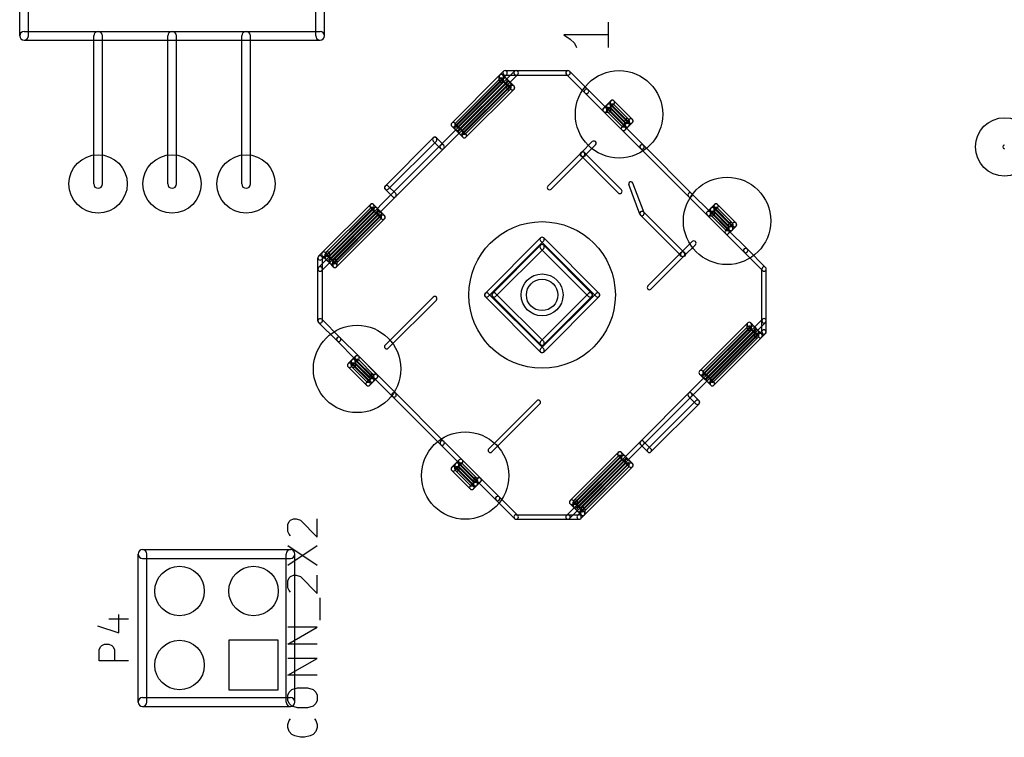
# Model space of a CAD drawing. Extents: x 10 to 287, y -200 to -10.
# Tile 6 of 19: x 61 to 95, y -62 to -38. Entities that reach past the tile are written whole.
import ezdxf

# ---------------------------------------------------------------- set-up
doc = ezdxf.new("R2010")
doc.units = 0
doc.header["$MEASUREMENT"] = 0
doc.layers.add('BLACK', color=250, linetype='CONTINUOUS')

msp = doc.modelspace()

# ---------------------------------------------------------------- linework, layer by layer
at = {"layer": 'BLACK'}
for p, q in [((60.8076, -38.1), (60.8076, -22.86)), ((61.1124, -38.1), (61.1124, -22.86)), ((70.9676, -38.1), (70.9676, -22.86)), ((71.2724, -38.1), (71.2724, -22.86)), ((81.0079, -37.6283), (81.0079, -38.4991)), ((60.96, -37.9476), (71.12, -37.9476)), ((63.3476, -43.18), (63.3476, -38.1)), ((63.6524, -43.18), (63.6524, -38.1)), ((65.8876, -43.18), (65.8876, -38.1)), ((66.1924, -43.18), (66.1924, -38.1)), ((68.4276, -43.18), (68.4276, -38.1)), ((68.7324, -43.18), (68.7324, -38.1)), ((81.0079, -38.0637), (79.4839, -38.0637)), ((79.4839, -38.0637), (79.7016, -38.2089)), ((60.96, -38.2524), (71.12, -38.2524)), ((79.7016, -38.2089), (79.8467, -38.354)), ((79.8467, -38.354), (79.9193, -38.4991)), ((77.7971, -39.3161), (75.2571, -41.8561)), ((77.9049, -39.4239), (75.3649, -41.9639)), ((77.2891, -39.4431), (75.6381, -41.0941)), ((77.2668, -39.624), (77.2668, -39.497)), ((77.4161, -39.3161), (77.2891, -39.4431)), ((77.5239, -39.4239), (77.3969, -39.5509)), ((77.5239, -39.5701), (77.3969, -39.4431)), ((77.3969, -39.4431), (77.7779, -39.8241)), ((77.4192, -39.624), (77.4192, -39.497)), ((77.47, -39.2938), (77.851, -39.2938)), ((77.47, -39.4462), (77.851, -39.4462)), ((77.851, -39.2938), (79.629, -39.2938)), ((77.851, -39.4462), (79.629, -39.4462)), ((80.2101, -40.0589), (79.5751, -39.4239)), ((80.3179, -39.9511), (79.6829, -39.3161)), ((77.3969, -39.5509), (75.7459, -41.2019)), ((75.7651, -41.2211), (77.4161, -39.5701)), ((75.7651, -41.0941), (77.2891, -39.5701)), ((75.8729, -41.3289), (77.5239, -39.6779)), ((75.8729, -41.2019), (77.3969, -39.6779)), ((77.5425, -39.699), (75.8928, -41.3488)), ((77.6502, -39.8068), (76.0005, -41.4565)), ((76.0191, -41.4751), (77.6701, -39.8241)), ((77.5431, -39.8241), (76.0191, -41.3481)), ((77.4161, -39.6779), (77.2891, -39.5509)), ((77.2891, -39.5509), (77.6701, -39.9319)), ((77.5425, -39.8069), (77.4156, -39.6773)), ((77.5208, -39.878), (77.5208, -39.7535)), ((77.6514, -39.7003), (77.5245, -39.5706)), ((77.6705, -39.9324), (77.5437, -39.8078)), ((77.7773, -39.8237), (77.6505, -39.6991)), ((77.6732, -39.878), (77.6732, -39.7535)), ((76.1269, -41.5829), (77.7779, -39.9319)), ((77.6509, -39.9319), (76.1269, -41.4559)), ((80.2101, -40.0589), (80.8451, -40.6939)), ((80.3179, -39.9511), (80.9529, -40.5861)), ((80.9721, -40.4591), (80.8451, -40.5861)), ((81.0991, -40.3321), (80.9721, -40.4591)), ((81.2069, -40.4399), (81.0799, -40.5669)), ((81.7149, -41.0941), (81.0799, -40.4591)), ((81.7341, -41.0749), (81.0991, -40.4399)), ((81.8419, -40.9671), (81.2069, -40.3321)), ((81.7149, -40.9671), (81.2069, -40.4591)), ((80.8451, -40.6939), (81.4801, -41.3289)), ((80.899, -40.5638), (81.026, -40.5638)), ((80.899, -40.7162), (81.026, -40.7162)), ((81.0799, -40.5669), (80.9529, -40.6939)), ((80.9529, -40.5861), (81.5879, -41.2211)), ((81.6071, -41.2019), (80.9721, -40.5669)), ((81.4801, -41.2019), (80.9721, -40.6939)), ((81.5879, -41.0941), (81.0799, -40.5861)), ((81.6071, -41.0749), (81.0991, -40.5669)), ((75.6381, -41.2019), (75.7651, -41.3289)), ((75.7459, -41.0941), (75.8729, -41.2211)), ((75.8729, -41.2211), (75.9999, -41.3481)), ((81.4801, -41.2211), (81.6071, -41.0941)), ((81.5848, -41.148), (81.5848, -41.021)), ((81.5879, -41.3289), (81.7149, -41.2019)), ((81.5879, -41.2211), (82.2229, -41.8561)), ((81.6071, -41.0941), (81.7341, -40.9671)), ((81.7149, -41.2019), (81.8419, -41.0749)), ((81.7372, -41.148), (81.7372, -41.021)), ((75.7651, -41.3289), (75.8921, -41.4559)), ((75.8921, -41.4559), (76.0191, -41.5829)), ((75.9999, -41.3481), (76.1269, -41.4751)), ((81.4801, -41.3289), (82.1151, -41.9639)), ((75.2571, -41.8561), (71.0661, -46.0471)), ((73.3521, -43.2531), (75.0031, -41.6021)), ((73.4599, -43.3609), (75.1109, -41.7099)), ((75.0031, -41.7099), (75.2571, -41.9639)), ((75.1109, -41.6021), (75.3649, -41.8561)), ((80.0831, -42.1101), (80.4641, -41.7291)), ((80.1909, -42.2179), (80.5719, -41.8369)), ((83.8739, -43.5071), (82.2229, -41.8561)), ((75.3649, -41.9639), (71.1739, -46.1549)), ((78.9401, -43.2531), (80.0831, -42.1101)), ((79.0479, -43.3609), (80.1909, -42.2179)), ((81.3531, -43.4879), (80.0831, -42.2179)), ((81.4609, -43.3801), (80.1909, -42.1101)), ((83.7661, -43.6149), (82.1151, -41.9639)), ((73.7139, -43.5071), (73.4599, -43.2531)), ((82.0971, -44.2229), (81.7171, -43.2065)), ((82.2399, -44.1695), (81.8599, -43.1531)), ((73.6061, -43.6149), (73.3521, -43.3609)), ((83.8739, -43.5071), (84.5089, -44.1421)), ((72.8441, -43.8881), (71.1931, -45.5391)), ((73.0789, -44.0151), (72.9519, -43.8881)), ((83.7661, -43.6149), (84.4011, -44.2499)), ((84.6551, -43.8881), (84.5281, -44.0151)), ((85.3979, -44.5231), (84.7629, -43.8881)), ((72.9519, -43.9959), (71.3009, -45.6469)), ((71.3201, -45.6661), (72.9711, -44.0151)), ((71.3201, -45.5391), (72.8441, -44.0151)), ((71.4279, -45.7739), (73.0789, -44.1229)), ((71.4279, -45.6469), (72.9519, -44.1229)), ((73.0972, -44.1414), (71.4504, -45.794)), ((73.2052, -44.249), (71.5583, -45.9016)), ((71.5741, -45.9201), (73.2251, -44.2691)), ((73.0981, -44.2691), (71.5741, -45.7931)), ((72.9711, -44.1229), (72.8441, -43.9959)), ((73.0981, -44.2499), (72.9711, -44.1229)), ((73.2059, -44.1421), (73.0789, -44.0151)), ((73.2251, -44.3769), (73.0981, -44.2499)), ((73.3329, -44.2691), (73.2059, -44.1421)), ((83.5121, -45.6469), (82.1151, -44.2499)), ((83.6199, -45.5391), (82.2229, -44.1421)), ((84.5281, -44.0151), (84.4011, -44.1421)), ((84.4011, -44.2499), (85.0361, -44.8849)), ((84.455, -44.1198), (84.582, -44.1198)), ((84.455, -44.2722), (84.582, -44.2722)), ((84.6359, -44.1229), (84.5089, -44.2499)), ((84.5089, -44.1421), (85.1439, -44.7771)), ((85.1631, -44.7579), (84.5281, -44.1229)), ((85.0361, -44.7579), (84.5281, -44.2499)), ((84.7629, -43.9959), (84.6359, -44.1229)), ((85.2709, -44.6501), (84.6359, -44.0151)), ((85.1439, -44.6501), (84.6359, -44.1421)), ((85.2901, -44.6309), (84.6551, -43.9959)), ((85.1631, -44.6309), (84.6551, -44.1229)), ((85.2709, -44.5231), (84.7629, -44.0151)), ((71.6819, -46.0279), (73.3329, -44.3769)), ((73.2059, -44.3769), (71.6819, -45.9009)), ((85.1408, -44.704), (85.1408, -44.577)), ((85.1631, -44.6501), (85.2901, -44.5231)), ((85.2932, -44.704), (85.2932, -44.577)), ((85.0361, -44.7771), (85.1631, -44.6501)), ((85.0361, -44.8849), (85.6711, -45.5199)), ((85.1439, -44.8849), (85.2709, -44.7579)), ((85.1439, -44.7771), (85.7789, -45.4121)), ((85.2709, -44.7579), (85.3979, -44.6309)), ((78.6861, -45.0311), (76.7811, -46.9361)), ((78.7939, -45.1389), (76.8889, -47.0439)), ((78.6861, -45.2851), (77.0351, -46.9361)), ((78.6861, -45.1389), (80.5911, -47.0439)), ((78.7939, -45.0311), (80.6989, -46.9361)), ((78.7939, -45.2851), (80.4449, -46.9361)), ((83.8931, -45.1581), (83.5121, -45.5391)), ((84.0009, -45.2659), (83.6199, -45.6469)), ((71.1931, -45.5391), (71.0661, -45.6661)), ((71.2978, -45.72), (71.2978, -45.593)), ((71.3009, -45.5391), (71.4279, -45.6661)), ((71.4502, -45.72), (71.4502, -45.593)), ((78.7939, -45.3929), (77.1429, -47.0439)), ((78.6861, -45.3929), (80.3371, -47.0439)), ((83.5121, -45.5391), (82.3691, -46.6821)), ((86.3061, -46.1549), (85.6711, -45.5199)), ((86.4139, -46.0471), (85.7789, -45.4121)), ((71.0438, -46.101), (71.0438, -45.72)), ((71.3009, -45.6469), (71.1739, -45.7739)), ((71.1931, -45.6469), (71.3201, -45.7739)), ((71.1962, -46.101), (71.1962, -45.72)), ((71.3206, -45.7745), (71.4503, -45.9014)), ((71.4273, -45.6656), (71.5569, -45.7925)), ((71.4491, -45.9005), (71.5737, -46.0273)), ((71.5518, -45.974), (71.5518, -45.847)), ((71.5578, -45.7937), (71.6824, -45.9205)), ((71.7042, -45.974), (71.7042, -45.847)), ((83.6199, -45.6469), (82.4769, -46.7899)), ((71.0438, -47.879), (71.0438, -46.101)), ((71.1962, -47.879), (71.1962, -46.101)), ((86.2838, -47.879), (86.2838, -46.101)), ((86.4362, -47.879), (86.4362, -46.101)), ((78.7939, -48.8411), (76.8889, -46.9361)), ((78.7939, -48.5871), (77.1429, -46.9361)), ((78.6861, -48.8411), (80.5911, -46.9361)), ((78.6861, -48.5871), (80.3371, -46.9361)), ((73.3521, -48.7141), (75.0031, -47.0631)), ((73.4599, -48.8219), (75.1109, -47.1709)), ((78.6861, -48.9489), (76.7811, -47.0439)), ((78.6861, -48.6949), (77.0351, -47.0439)), ((78.7939, -48.9489), (80.6989, -47.0439)), ((78.7939, -48.6949), (80.4449, -47.0439)), ((71.7011, -48.5679), (71.0661, -47.9329)), ((71.8089, -48.4601), (71.1739, -47.8251)), ((86.3061, -47.8251), (83.7661, -50.3651)), ((86.4139, -47.9329), (83.8739, -50.4729)), ((85.7981, -47.9521), (84.1471, -49.6031)), ((86.0309, -48.0797), (85.9065, -47.9527)), ((86.2838, -48.26), (86.2838, -47.879)), ((86.4362, -48.26), (86.4362, -47.879)), ((85.9059, -48.0599), (84.2549, -49.7109)), ((84.2735, -49.7295), (85.9232, -48.0798)), ((84.2741, -49.6031), (85.7981, -48.0791)), ((84.3812, -49.8372), (86.031, -48.1875)), ((84.3819, -49.7109), (85.9059, -48.1869)), ((86.0521, -48.2061), (84.4011, -49.8571)), ((86.1599, -48.3139), (84.5089, -49.9649)), ((85.7758, -48.133), (85.7758, -48.006)), ((85.922, -48.1863), (85.7976, -48.0593)), ((86.0525, -48.3144), (85.9231, -48.1873)), ((85.9282, -48.133), (85.9282, -48.006)), ((86.0298, -48.387), (86.0298, -48.26)), ((86.1593, -48.2057), (86.0299, -48.0786)), ((86.1791, -48.4409), (86.0521, -48.3139)), ((86.2869, -48.3331), (86.1599, -48.2061)), ((86.1791, -48.3331), (86.3061, -48.2061)), ((86.1822, -48.387), (86.1822, -48.26)), ((86.2869, -48.4409), (86.4139, -48.3139)), ((72.3361, -49.2029), (71.7011, -48.5679)), ((72.4439, -49.0951), (71.8089, -48.4601)), ((84.5281, -49.9841), (86.1791, -48.3331)), ((86.0521, -48.3331), (84.5281, -49.8571)), ((84.6359, -50.0919), (86.2869, -48.4409)), ((86.1599, -48.4409), (84.6359, -49.9649)), ((72.2091, -49.2221), (72.0821, -49.3491)), ((72.1868, -49.403), (72.1868, -49.276)), ((72.3169, -49.3299), (72.1899, -49.4569)), ((72.3361, -49.0951), (72.2091, -49.2221)), ((72.2091, -49.3299), (72.8441, -49.9649)), ((72.4439, -49.2029), (72.3169, -49.3299)), ((72.3169, -49.2221), (72.9519, -49.8571)), ((72.9711, -49.8379), (72.3361, -49.2029)), ((72.3361, -49.2029), (73.6061, -50.4729)), ((72.3361, -49.3299), (72.8441, -49.8379)), ((72.3392, -49.403), (72.3392, -49.276)), ((73.0789, -49.7301), (72.4439, -49.0951)), ((72.4439, -49.0951), (73.7139, -50.3651)), ((72.4439, -49.2221), (72.9519, -49.7301)), ((72.0821, -49.4569), (72.7171, -50.0919)), ((72.1899, -49.3491), (72.8249, -49.9841)), ((72.2091, -49.4569), (72.7171, -49.9649)), ((72.3169, -49.3491), (72.8249, -49.8571)), ((84.2549, -49.6031), (84.3819, -49.7301)), ((72.7171, -49.9841), (72.8441, -49.8571)), ((72.8249, -50.0919), (72.9519, -49.9649)), ((72.8441, -49.8571), (72.9711, -49.7301)), ((72.898, -49.7078), (73.025, -49.7078)), ((72.898, -49.8602), (73.025, -49.8602)), ((72.9519, -49.9649), (73.0789, -49.8379)), ((84.1471, -49.7109), (84.2741, -49.8379)), ((84.2741, -49.8379), (84.4011, -49.9649)), ((84.3819, -49.7301), (84.5089, -49.8571)), ((84.4011, -49.9649), (84.5281, -50.0919)), ((84.5089, -49.8571), (84.6359, -49.9841)), ((75.2571, -52.1239), (73.6061, -50.4729)), ((75.3649, -52.0161), (73.7139, -50.3651)), ((78.5591, -50.6191), (76.9081, -52.2701)), ((83.7661, -50.3651), (82.1151, -52.0161)), ((83.8739, -50.4729), (82.2229, -52.1239)), ((82.3691, -52.2701), (84.0201, -50.6191)), ((83.7661, -50.4729), (84.0201, -50.7269)), ((83.8739, -50.3651), (84.1279, -50.6191)), ((78.6669, -50.7269), (77.0159, -52.3779)), ((82.4769, -52.3779), (84.1279, -50.7269)), ((75.9999, -52.6511), (75.3649, -52.0161)), ((82.1151, -52.0161), (79.5751, -54.5561)), ((82.4769, -52.2701), (82.2229, -52.0161)), ((75.8921, -52.7589), (75.2571, -52.1239)), ((82.2229, -52.1239), (79.6829, -54.6639)), ((82.3691, -52.3779), (82.1151, -52.1239)), ((75.8921, -52.6511), (75.7651, -52.7781)), ((75.9999, -52.6511), (76.6349, -53.2861)), ((81.3531, -52.3971), (79.7021, -54.0481)), ((81.4609, -52.5049), (79.8099, -54.1559)), ((79.8284, -54.1717), (81.481, -52.5248)), ((79.8291, -54.0481), (81.3531, -52.5241)), ((79.936, -54.2796), (81.5886, -52.6328)), ((79.9369, -54.1559), (81.4609, -52.6319)), ((81.6071, -52.6511), (79.9561, -54.3021)), ((81.4801, -52.6319), (81.3531, -52.5049)), ((81.5879, -52.5241), (81.4609, -52.3971)), ((81.6071, -52.7589), (81.4801, -52.6319)), ((81.7149, -52.6511), (81.5879, -52.5241)), ((81.8419, -52.7781), (81.7149, -52.6511)), ((75.7651, -52.7781), (75.6381, -52.9051)), ((75.6381, -53.0129), (76.2731, -53.6479)), ((75.7428, -52.959), (75.7428, -52.832)), ((75.8729, -52.8859), (75.7459, -53.0129)), ((75.7459, -52.9051), (76.3809, -53.5401)), ((75.7651, -52.8859), (76.4001, -53.5209)), ((75.7651, -53.0129), (76.2731, -53.5209)), ((75.9999, -52.7589), (75.8729, -52.8859)), ((75.8729, -52.7781), (76.5079, -53.4131)), ((75.8729, -52.9051), (76.3809, -53.4131)), ((75.8921, -52.7589), (76.5271, -53.3939)), ((75.8921, -52.8859), (76.4001, -53.3939)), ((75.8952, -52.959), (75.8952, -52.832)), ((75.9999, -52.7781), (76.5079, -53.2861)), ((81.7149, -52.7589), (80.0639, -54.4099)), ((80.0831, -54.4291), (81.7341, -52.7781)), ((81.6071, -52.7781), (80.0831, -54.3021)), ((80.1909, -54.5369), (81.8419, -52.8859)), ((81.7149, -52.8859), (80.1909, -54.4099)), ((81.7341, -52.8859), (81.6071, -52.7589)), ((76.4001, -53.4131), (76.5271, -53.2861)), ((76.454, -53.2638), (76.581, -53.2638)), ((76.5079, -53.5209), (76.6349, -53.3939)), ((76.5271, -53.3939), (77.1621, -54.0289)), ((76.6349, -53.2861), (77.2699, -53.9211)), ((76.2731, -53.5401), (76.4001, -53.4131)), ((76.3809, -53.6479), (76.5079, -53.5209)), ((76.454, -53.4162), (76.581, -53.4162)), ((77.7971, -54.6639), (77.1621, -54.0289)), ((77.9049, -54.5561), (77.2699, -53.9211)), ((79.8093, -54.0476), (79.9363, -54.172)), ((79.7027, -54.1565), (79.8297, -54.2809)), ((79.8068, -54.2265), (79.8068, -54.102)), ((79.8286, -54.2799), (79.9557, -54.4093)), ((79.9373, -54.1731), (80.0644, -54.3025)), ((79.9561, -54.4099), (80.0831, -54.5369)), ((79.9592, -54.2265), (79.9592, -54.102)), ((80.0608, -54.483), (80.0608, -54.356)), ((80.0639, -54.3021), (80.1909, -54.4291)), ((80.2132, -54.483), (80.2132, -54.356)), ((70.0556, -54.7672), (70.104, -54.7189)), ((70.104, -54.7189), (70.2008, -54.6705)), ((70.2008, -54.6705), (70.2975, -54.6705)), ((70.2975, -54.6705), (70.4427, -54.7189)), ((70.4427, -54.7189), (71.0232, -55.2994)), ((71.0232, -55.2994), (71.0232, -54.6705)), ((77.851, -54.5338), (79.629, -54.5338)), ((77.851, -54.6862), (79.629, -54.6862)), ((79.629, -54.5338), (80.01, -54.5338)), ((79.629, -54.6862), (80.01, -54.6862)), ((79.9561, -54.5561), (80.0831, -54.4291)), ((80.0639, -54.6639), (80.1909, -54.5369)), ((70.0072, -54.864), (70.0556, -54.7672)), ((70.0072, -55.1059), (70.0072, -54.864)), ((70.0556, -55.2027), (70.0072, -55.1059)), ((70.104, -55.251), (70.0556, -55.2027)), ((65.024, -55.7276), (70.104, -55.7276)), ((70.0072, -56.267), (71.0232, -55.5897)), ((70.0072, -55.5897), (71.0232, -56.267)), ((64.8716, -60.96), (64.8716, -55.88)), ((65.024, -56.0324), (70.104, -56.0324)), ((65.1764, -60.96), (65.1764, -55.88)), ((69.9516, -60.96), (69.9516, -55.88)), ((70.2564, -60.96), (70.2564, -55.88)), ((70.0072, -56.7992), (70.0556, -56.7025)), ((70.0556, -56.7025), (70.104, -56.6541)), ((70.104, -56.6541), (70.2008, -56.6057)), ((70.2008, -56.6057), (70.2975, -56.6057)), ((70.2975, -56.6057), (70.4427, -56.6541)), ((70.4427, -56.6541), (71.0232, -57.2347)), ((71.0232, -57.2347), (71.0232, -56.6057)), ((70.0072, -57.0411), (70.0072, -56.7992)), ((70.0556, -57.1379), (70.0072, -57.0411)), ((70.104, -57.1863), (70.0556, -57.1379)), ((71.12, -58.1539), (71.12, -57.3798)), ((63.8689, -58.0995), (64.5462, -58.0995)), ((64.2076, -58.5833), (64.2076, -57.9543)), ((63.4819, -58.3414), (64.2076, -58.5833)), ((70.0072, -58.9764), (71.0232, -58.3958)), ((71.0232, -58.3958), (70.0072, -58.3958)), ((63.5302, -59.1639), (63.5786, -59.0671)), ((63.5786, -59.0671), (63.627, -59.0187)), ((63.627, -59.0187), (63.7238, -58.9703)), ((63.7238, -58.9703), (63.8689, -58.9703)), ((63.8689, -58.9703), (63.9657, -59.0187)), ((63.9657, -59.0187), (64.014, -59.0671)), ((64.014, -59.0671), (64.0624, -59.1639)), ((69.684, -58.84), (67.984, -58.84)), ((67.984, -58.84), (67.984, -60.54)), ((69.684, -60.54), (69.684, -58.84)), ((71.0232, -58.9764), (70.0072, -58.9764)), ((63.5302, -59.5509), (63.5302, -59.1639)), ((64.0624, -59.1639), (64.0624, -59.5509)), ((70.0072, -60.0408), (71.0232, -59.4602)), ((71.0232, -59.4602), (70.0072, -59.4602)), ((64.5462, -59.5509), (63.5302, -59.5509)), ((71.0232, -60.0408), (70.0072, -60.0408)), ((70.1524, -60.5246), (70.3459, -60.4762)), ((70.3459, -60.4762), (70.6846, -60.4762)), ((70.6846, -60.4762), (70.8781, -60.5246)), ((65.024, -60.8076), (70.104, -60.8076)), ((67.984, -60.54), (69.684, -60.54)), ((70.0072, -60.7181), (70.0556, -60.6213)), ((70.0072, -60.9116), (70.0072, -60.7181)), ((70.0556, -60.6213), (70.1524, -60.5246)), ((70.8781, -60.5246), (70.9749, -60.6213)), ((70.9749, -60.6213), (71.0232, -60.7181)), ((71.0232, -60.7181), (71.0232, -60.9116)), ((65.024, -61.1124), (70.104, -61.1124)), ((70.0556, -61.0084), (70.0072, -60.9116)), ((70.1524, -61.1051), (70.0556, -61.0084)), ((70.3459, -61.1535), (70.1524, -61.1051)), ((70.6846, -61.1535), (70.3459, -61.1535)), ((70.8781, -61.1051), (70.6846, -61.1535)), ((70.9749, -61.0084), (70.8781, -61.1051)), ((71.0232, -60.9116), (70.9749, -61.0084)), ((70.0072, -61.7341), (70.0556, -61.589)), ((70.0072, -61.8309), (70.0072, -61.7341)), ((70.0556, -61.976), (70.0072, -61.8309)), ((70.0556, -61.589), (70.104, -61.5406)), ((70.9265, -61.5406), (70.9749, -61.589)), ((70.9749, -61.589), (71.0232, -61.7341)), ((71.0232, -61.8309), (70.9749, -61.976)), ((71.0232, -61.7341), (71.0232, -61.8309)), ((70.1524, -62.0728), (70.0556, -61.976)), ((70.2491, -62.1211), (70.1524, -62.0728)), ((70.4427, -62.1695), (70.2491, -62.1211)), ((70.5878, -62.1695), (70.4427, -62.1695)), ((70.7813, -62.1211), (70.5878, -62.1695)), ((70.8781, -62.0728), (70.7813, -62.1211)), ((70.9749, -61.976), (70.8781, -62.0728))]:
    msp.add_line(p, q, dxfattribs=at)
for centre, radius in [((81.3816, -40.7924), 1.4999), ((94.615, -41.91), 1), ((63.5, -43.18), 1), ((66.04, -43.18), 1), ((68.58, -43.18), 1), ((80.137, -42.164), 0.0898), ((85.09, -44.45), 1.4999), ((78.74, -46.99), 2.5145), ((83.566, -45.593), 0.0898), ((78.74, -46.99), 0.7184), ((78.74, -46.99), 0.5388), ((72.39, -49.53), 1.4999), ((76.0984, -53.1876), 1.4999), ((66.294, -57.15), 0.85), ((68.834, -57.15), 0.85), ((66.294, -59.69), 0.85)]:
    msp.add_circle(centre, radius, dxfattribs=at)
for centre, radius, start, end in [((60.96, -38.1), 0.1524, 90, 270), ((60.96, -38.1), 0.1524, 180, 360), ((63.5, -38.1), 0.1524, 360, 540), ((66.04, -38.1), 0.1524, 360, 540), ((68.58, -38.1), 0.1524, 360, 540), ((71.12, -38.1), 0.1524, 180, 360), ((71.12, -38.1), 0.1524, 270, 450), ((77.343, -39.497), 0.0762, 405, 585), ((77.343, -39.497), 0.0762, 360, 540), ((77.343, -39.497), 0.0762, 45, 225), ((77.343, -39.497), 0.0762, 135, 315), ((77.343, -39.497), 0.0762, -45, 135), ((77.47, -39.37), 0.0762, 90, 270), ((77.47, -39.37), 0.0762, -45, 135), ((77.851, -39.37), 0.0762, 90, 270), ((77.851, -39.37), 0.0762, -45, 135), ((77.851, -39.37), 0.0762, 270, 450), ((79.629, -39.37), 0.0762, 405, 585), ((79.629, -39.37), 0.0762, 270, 450), ((77.343, -39.624), 0.0762, 180, 360), ((77.343, -39.624), 0.0762, 315, 495), ((77.47, -39.624), 0.0762, 404.4, 584.4), ((77.47, -39.624), 0.0762, 315, 495), ((77.47, -39.624), 0.0762, 225, 405), ((77.597, -39.7535), 0.0762, 360, 540), ((77.597, -39.878), 0.0762, 180, 360), ((77.5971, -39.7535), 0.0762, 405.5, 585.5), ((77.5964, -39.7529), 0.0762, -45, 135), ((77.597, -39.7536), 0.0762, 224.4, 404.4), ((77.597, -39.878), 0.0762, -45, 135), ((77.724, -39.878), 0.0762, 315, 495), ((77.724, -39.878), 0.0762, 225, 405), ((77.7239, -39.8781), 0.0762, 225.5, 405.5), ((80.264, -40.005), 0.0762, 45, 225), ((80.264, -40.005), 0.0762, 225, 405), ((81.026, -40.513), 0.0762, 405, 585), ((81.026, -40.513), 0.0762, 135, 315), ((81.026, -40.513), 0.0762, -45, 135), ((81.153, -40.386), 0.0762, 405, 585), ((81.153, -40.513), 0.0762, 405, 585), ((81.153, -40.386), 0.0762, -45, 135), ((80.899, -40.64), 0.0762, 45, 225), ((80.899, -40.64), 0.0762, 90, 270), ((80.899, -40.64), 0.0762, 135, 315), ((80.899, -40.64), 0.0762, 225, 405), ((81.026, -40.64), 0.0762, 405, 585), ((81.026, -40.64), 0.0762, 270, 450), ((75.692, -41.148), 0.0762, 45, 225), ((75.692, -41.148), 0.0762, 135, 315), ((75.819, -41.148), 0.0762, 135, 315), ((75.819, -41.275), 0.0762, 45, 225), ((75.819, -41.275), 0.0762, 135, 315), ((75.819, -41.275), 0.0762, 225, 405), ((81.534, -41.275), 0.0762, 45, 225), ((81.534, -41.275), 0.0762, 135, 315), ((81.534, -41.148), 0.0762, 225, 405), ((81.534, -41.275), 0.0762, 225, 405), ((81.661, -41.021), 0.0762, 360, 540), ((81.661, -41.148), 0.0762, 135, 315), ((81.661, -41.148), 0.0762, 180, 360), ((81.661, -41.021), 0.0762, 225, 405), ((81.661, -41.148), 0.0762, 315, 495), ((81.661, -41.148), 0.0762, 225, 405), ((81.788, -41.021), 0.0762, 315, 495), ((81.788, -41.021), 0.0762, 225, 405), ((75.946, -41.402), 0.0762, 45, 225), ((75.9466, -41.4026), 0.0762, 135, 315), ((75.946, -41.402), 0.0762, 225, 405), ((76.073, -41.402), 0.0762, 135, 315), ((76.073, -41.529), 0.0762, 135, 315), ((76.073, -41.529), 0.0762, 225, 405), ((75.057, -41.656), 0.0762, 45, 225), ((75.057, -41.656), 0.0762, 315, 495), ((75.311, -41.91), 0.0762, 135, 315), ((75.311, -41.91), 0.0762, -45, 135), ((75.311, -41.91), 0.0762, 225, 405), ((80.518, -41.783), 0.0762, 315, 495), ((82.169, -41.91), 0.0762, 405, 585), ((82.169, -41.91), 0.0762, 225, 405), ((94.615, -41.91), 0.0635, 90, 270), ((80.137, -42.164), 0.0762, 405, 585), ((80.137, -42.164), 0.0762, 135, 315), ((80.137, -42.164), 0.0762, 315, 495), ((63.5, -43.18), 0.1524, 180, 360), ((66.04, -43.18), 0.1524, 180, 360), ((68.58, -43.18), 0.1524, 180, 360), ((73.406, -43.307), 0.0762, 405, 585), ((73.406, -43.307), 0.0762, 135, 315), ((78.994, -43.307), 0.0762, 135, 315), ((81.7885, -43.1798), 0.0762, 380.5, 560.5), ((73.66, -43.561), 0.0762, 225, 405), ((81.407, -43.434), 0.0762, 225, 405), ((83.82, -43.561), 0.0762, 45, 225), ((83.82, -43.561), 0.0762, 225, 405), ((72.898, -43.942), 0.0762, 405, 585), ((72.898, -43.942), 0.0762, -45, 135), ((84.709, -43.942), 0.0762, 405, 585), ((84.709, -43.942), 0.0762, -45, 135), ((72.898, -44.069), 0.0762, 315, 495), ((73.025, -44.069), 0.0762, 405, 585), ((73.025, -44.069), 0.0762, 315, 495), ((73.025, -44.069), 0.0762, 225, 405), ((73.152, -44.196), 0.0762, 405, 585), ((73.1512, -44.1952), 0.0762, -44.9, 135.1), ((73.152, -44.196), 0.0762, 225, 405), ((73.152, -44.323), 0.0762, -45, 135), ((73.279, -44.323), 0.0762, 315, 495), ((73.279, -44.323), 0.0762, 225, 405), ((82.169, -44.196), 0.0762, 405, 585), ((82.1685, -44.1962), 0.0762, 200.5, 380.5), ((84.455, -44.196), 0.0762, 90, 270), ((84.455, -44.196), 0.0762, 45, 225), ((84.455, -44.196), 0.0762, 135, 315), ((84.455, -44.196), 0.0762, 225, 405), ((84.582, -44.069), 0.0762, 405, 585), ((84.582, -44.069), 0.0762, 135, 315), ((84.582, -44.196), 0.0762, 405, 585), ((84.582, -44.069), 0.0762, -45, 135), ((84.582, -44.196), 0.0762, 270, 450), ((84.709, -44.069), 0.0762, 405, 585), ((85.217, -44.577), 0.0762, 360, 540), ((85.217, -44.577), 0.0762, 225, 405), ((85.344, -44.577), 0.0762, 315, 495), ((85.344, -44.577), 0.0762, 225, 405), ((85.09, -44.831), 0.0762, 45, 225), ((85.09, -44.831), 0.0762, 135, 315), ((85.09, -44.704), 0.0762, 225, 405), ((85.09, -44.831), 0.0762, 225, 405), ((85.217, -44.704), 0.0762, 135, 315), ((85.217, -44.704), 0.0762, 180, 360), ((85.217, -44.704), 0.0762, 315, 495), ((85.217, -44.704), 0.0762, 225, 405), ((78.74, -45.085), 0.0762, 45, 225), ((78.74, -45.339), 0.0762, 45, 225), ((78.74, -45.085), 0.0762, -45, 135), ((78.74, -45.339), 0.0762, -45, 135), ((83.947, -45.212), 0.0762, -45, 135), ((71.247, -45.593), 0.0762, 45, 225), ((71.247, -45.593), 0.0762, 135, 315), ((71.247, -45.593), 0.0762, -45, 135), ((71.374, -45.593), 0.0762, 360, 540), ((71.374, -45.593), 0.0762, 135, 315), ((83.566, -45.593), 0.0762, 135, 315), ((83.566, -45.593), 0.0762, -45, 135), ((83.566, -45.593), 0.0762, 225, 405), ((85.725, -45.466), 0.0762, 405, 585), ((85.725, -45.466), 0.0762, 225, 405), ((71.12, -45.72), 0.0762, 360, 540), ((71.12, -45.72), 0.0762, 135, 315), ((71.374, -45.72), 0.0762, 45.6, 225.6), ((71.374, -45.72), 0.0762, 135, 315), ((71.374, -45.72), 0.0762, 180, 360), ((71.374, -45.72), 0.0762, 225, 405), ((71.5035, -45.8471), 0.0762, 44.5, 224.5), ((71.5043, -45.8478), 0.0762, 135.1, 315.1), ((71.5036, -45.847), 0.0762, 225.6, 405.6), ((71.628, -45.847), 0.0762, 360, 540), ((71.628, -45.847), 0.0762, 135, 315), ((71.628, -45.974), 0.0762, 135, 315), ((71.6281, -45.9739), 0.0762, 224.5, 404.5), ((71.12, -46.101), 0.0762, 360, 540), ((71.12, -46.101), 0.0762, 135, 315), ((71.12, -46.101), 0.0762, 180, 360), ((71.628, -45.974), 0.0762, 180, 360), ((86.36, -46.101), 0.0762, 360, 540), ((86.36, -46.101), 0.0762, 225, 405), ((76.835, -46.99), 0.0762, 405, 585), ((76.835, -46.99), 0.0762, 135, 315), ((77.089, -46.99), 0.0762, 405, 585), ((77.089, -46.99), 0.0762, 135, 315), ((80.391, -46.99), 0.0762, 315, 495), ((80.391, -46.99), 0.0762, 225, 405), ((80.645, -46.99), 0.0762, 315, 495), ((80.645, -46.99), 0.0762, 225, 405), ((82.423, -46.736), 0.0762, 135, 315), ((75.057, -47.117), 0.0762, 315, 495), ((71.12, -47.879), 0.0762, 405, 585), ((71.12, -47.879), 0.0762, 180, 360), ((85.852, -48.006), 0.0762, 404.4, 584.4), ((85.852, -48.006), 0.0762, 360, 540), ((85.852, -48.006), 0.0762, -45, 135), ((86.36, -47.879), 0.0762, 360, 540), ((86.36, -47.879), 0.0762, 180, 360), ((86.36, -47.879), 0.0762, -45, 135), ((85.852, -48.133), 0.0762, 180, 360), ((85.852, -48.133), 0.0762, 315, 495), ((85.9765, -48.1329), 0.0762, 405.5, 585.5), ((85.9764, -48.133), 0.0762, 224.4, 404.4), ((85.9771, -48.1336), 0.0762, 315, 495), ((86.106, -48.26), 0.0762, 405, 585), ((86.106, -48.26), 0.0762, 360, 540), ((86.106, -48.26), 0.0762, -45, 135), ((86.106, -48.387), 0.0762, -45, 135), ((86.1059, -48.2601), 0.0762, 225.5, 405.5), ((86.233, -48.387), 0.0762, 315, 495), ((86.36, -48.26), 0.0762, 180, 360), ((86.36, -48.26), 0.0762, 315, 495), ((71.755, -48.514), 0.0762, 405, 585), ((71.755, -48.514), 0.0762, 225, 405), ((78.74, -48.641), 0.0762, 135, 315), ((78.74, -48.641), 0.0762, 225, 405), ((86.106, -48.387), 0.0762, 180, 360), ((86.233, -48.387), 0.0762, 135, 315), ((86.233, -48.387), 0.0762, 225, 405), ((73.406, -48.768), 0.0762, 135, 315), ((78.74, -48.895), 0.0762, 135, 315), ((78.74, -48.895), 0.0762, 225, 405), ((72.136, -49.403), 0.0762, 45, 225), ((72.263, -49.276), 0.0762, 45, 225), ((72.263, -49.276), 0.0762, 360, 540), ((72.263, -49.276), 0.0762, 135, 315), ((72.263, -49.403), 0.0762, 45, 225), ((72.263, -49.276), 0.0762, -45, 135), ((72.39, -49.149), 0.0762, 405, 585), ((72.39, -49.149), 0.0762, 45, 225), ((72.39, -49.276), 0.0762, 45, 225), ((72.39, -49.149), 0.0762, -45, 135), ((72.39, -49.149), 0.0762, 225, 405), ((72.136, -49.403), 0.0762, 135, 315), ((72.263, -49.403), 0.0762, 180, 360), ((84.201, -49.657), 0.0762, 45, 225), ((84.201, -49.657), 0.0762, 135, 315), ((84.328, -49.657), 0.0762, 135, 315), ((72.771, -50.038), 0.0762, 135, 315), ((72.771, -49.911), 0.0762, 225, 405), ((72.771, -50.038), 0.0762, 225, 405), ((72.898, -49.784), 0.0762, 90, 270), ((72.898, -49.911), 0.0762, 135, 315), ((72.898, -49.784), 0.0762, 225, 405), ((72.898, -49.911), 0.0762, 315, 495), ((72.898, -49.911), 0.0762, 225, 405), ((73.025, -49.784), 0.0762, 315, 495), ((73.025, -49.784), 0.0762, 225, 405), ((73.025, -49.784), 0.0762, 270, 450), ((84.3274, -49.7834), 0.0762, 135, 315), ((84.328, -49.784), 0.0762, 45, 225), ((84.328, -49.784), 0.0762, 225, 405), ((84.455, -49.911), 0.0762, 45, 225), ((84.455, -49.911), 0.0762, 135, 315), ((84.455, -49.911), 0.0762, 225, 405), ((84.582, -49.911), 0.0762, 135, 315), ((84.582, -50.038), 0.0762, 135, 315), ((84.582, -50.038), 0.0762, 225, 405), ((73.66, -50.419), 0.0762, 405, 585), ((83.82, -50.419), 0.0762, 45, 225), ((83.82, -50.419), 0.0762, -45, 135), ((73.66, -50.419), 0.0762, 225, 405), ((78.613, -50.673), 0.0762, -45, 135), ((83.82, -50.419), 0.0762, 135, 315), ((84.074, -50.673), 0.0762, 315, 495), ((84.074, -50.673), 0.0762, 225, 405), ((75.311, -52.07), 0.0762, 405, 585), ((75.311, -52.07), 0.0762, 225, 405), ((82.169, -52.07), 0.0762, 405, 585), ((82.169, -52.07), 0.0762, 135, 315), ((82.169, -52.07), 0.0762, -45, 135), ((76.962, -52.324), 0.0762, 135, 315), ((81.407, -52.451), 0.0762, 405, 585), ((81.407, -52.451), 0.0762, -45, 135), ((82.423, -52.324), 0.0762, 135, 315), ((82.423, -52.324), 0.0762, 225, 405), ((75.946, -52.705), 0.0762, 45, 225), ((75.946, -52.705), 0.0762, -45, 135), ((75.946, -52.705), 0.0762, 225, 405), ((81.407, -52.578), 0.0762, 315, 495), ((81.534, -52.578), 0.0762, 405, 585), ((81.534, -52.578), 0.0762, 225, 405), ((81.5348, -52.5788), 0.0762, 314.9, 494.9), ((81.661, -52.705), 0.0762, 405, 585), ((81.661, -52.705), 0.0762, -45, 135), ((81.661, -52.705), 0.0762, 225, 405), ((75.692, -52.959), 0.0762, 45, 225), ((75.692, -52.959), 0.0762, 135, 315), ((75.819, -52.832), 0.0762, 45, 225), ((75.819, -52.832), 0.0762, 360, 540), ((75.819, -52.832), 0.0762, 135, 315), ((75.819, -52.959), 0.0762, 45, 225), ((75.819, -52.959), 0.0762, 180, 360), ((75.819, -52.832), 0.0762, -45, 135), ((75.946, -52.832), 0.0762, 45, 225), ((81.661, -52.832), 0.0762, -45, 135), ((81.788, -52.832), 0.0762, 315, 495), ((81.788, -52.832), 0.0762, 225, 405), ((76.454, -53.34), 0.0762, 90, 270), ((76.454, -53.34), 0.0762, 225, 405), ((76.454, -53.467), 0.0762, 315, 495), ((76.581, -53.34), 0.0762, 45, 225), ((76.581, -53.34), 0.0762, 315, 495), ((76.581, -53.34), 0.0762, 225, 405), ((76.581, -53.34), 0.0762, 270, 450), ((76.327, -53.594), 0.0762, 135, 315), ((76.327, -53.467), 0.0762, 225, 405), ((76.327, -53.594), 0.0762, 225, 405), ((76.454, -53.467), 0.0762, 135, 315), ((76.454, -53.467), 0.0762, 225, 405), ((77.216, -53.975), 0.0762, 405, 585), ((77.216, -53.975), 0.0762, 225, 405), ((79.756, -54.102), 0.0762, 45.6, 225.6), ((79.756, -54.102), 0.0762, 135, 315), ((79.883, -54.102), 0.0762, 360, 540), ((79.883, -54.102), 0.0762, 135, 315), ((79.8822, -54.2257), 0.0762, 134.9, 314.9), ((79.8829, -54.2265), 0.0762, 44.5, 224.5), ((79.883, -54.2265), 0.0762, 180, 360), ((79.883, -54.2264), 0.0762, 225.6, 405.6), ((80.01, -54.356), 0.0762, 45, 225), ((80.01, -54.356), 0.0762, 135, 315), ((80.0101, -54.3559), 0.0762, 224.5, 404.5), ((80.137, -54.356), 0.0762, 360, 540), ((80.137, -54.356), 0.0762, 135, 315), ((80.137, -54.483), 0.0762, 315, 495), ((77.851, -54.61), 0.0762, 90, 270), ((77.851, -54.61), 0.0762, 225, 405), ((79.629, -54.61), 0.0762, 90, 270), ((79.629, -54.61), 0.0762, 135, 315), ((79.629, -54.61), 0.0762, 270, 450), ((80.01, -54.61), 0.0762, 135, 315), ((80.01, -54.61), 0.0762, 270, 450), ((80.137, -54.483), 0.0762, 135, 315), ((80.137, -54.483), 0.0762, 180, 360), ((80.137, -54.483), 0.0762, 225, 405), ((65.024, -55.88), 0.1524, 360, 540), ((65.024, -55.88), 0.1524, 90, 270), ((70.104, -55.88), 0.1524, 360, 540), ((70.104, -55.88), 0.1524, 270, 450), ((65.024, -60.96), 0.1524, 90, 270), ((70.104, -60.96), 0.1524, 270, 450), ((65.024, -60.96), 0.1524, 180, 360), ((70.104, -60.96), 0.1524, 180, 360)]:
    msp.add_arc(centre, radius, start, end, dxfattribs=at)

doc.saveas('drawing.dxf')
